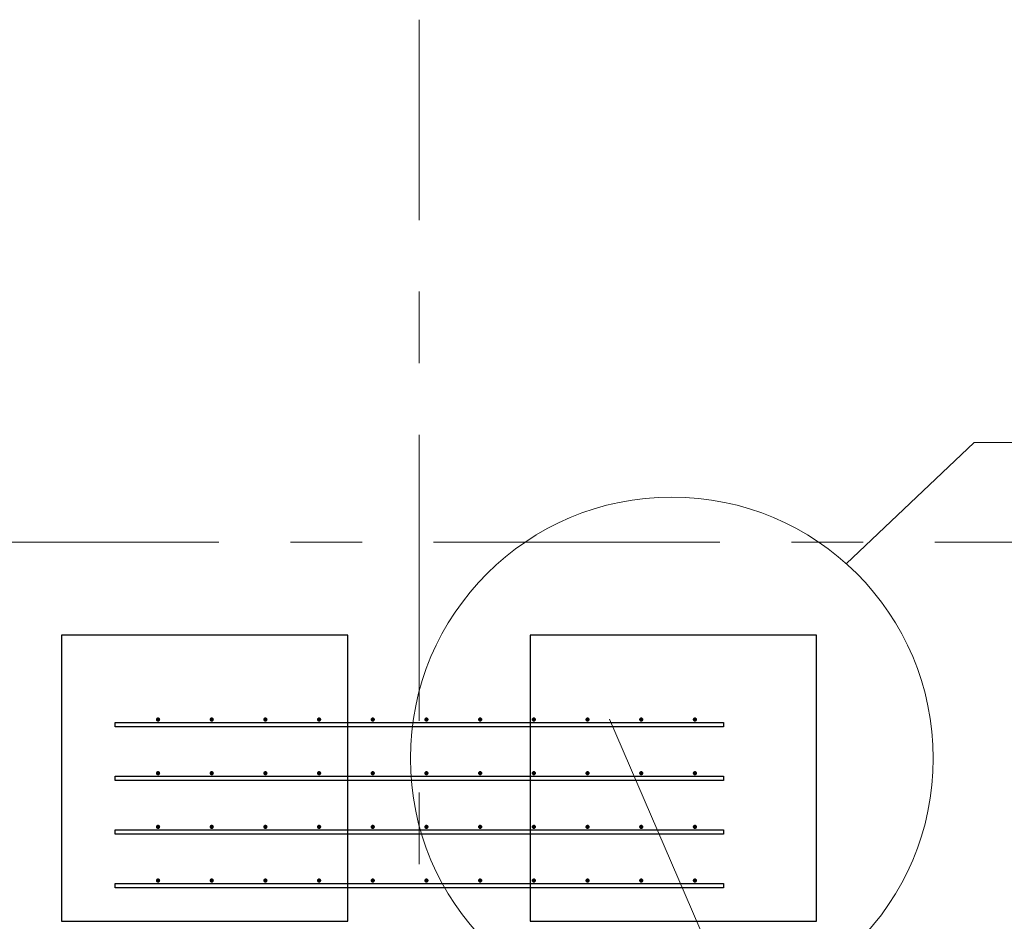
# Model space of a CAD drawing. Header units: metres. Extents: x -38 to 85, y -15 to 19.
# Tile 45 of 95: x 40.89 to 42.27, y 6.87 to 8.13. Entities that reach past the tile are written whole.
import ezdxf

# ---------------------------------------------------------------- set-up
doc = ezdxf.new("R2010")
doc.units = ezdxf.units.M
doc.linetypes.add('______11', pattern=[0.5, 0.4, -0.05, 0, -0.05])
doc.linetypes.add('______5', pattern=[1.1, 0.8, -0.1, 0.1, -0.1])
for name, color, linetype, lineweight in [('XR$2$Осевая линия (1)', 7, '______5', 13), ('XR$3$Арматурный каркас 01', 4, 'Continuous', 35), ('XR$3$ВК__отв в полу 1-2 эт', 220, 'Continuous', 25), ('XR$3$Общий слой (1)', 7, 'Continuous', 13), ('XR$3$Перекрытие (1)', 7, 'Continuous', 35)]:
    doc.layers.add(name, color=color, linetype=linetype, lineweight=lineweight)

msp = doc.modelspace()

# ---------------------------------------------------------------- hatches: boundary and pattern name
at = {"layer": 'XR$3$Арматурный каркас 01', "linetype": 'Continuous', "lineweight": 50, "transparency": 33554687}
for points in [[(41.088, 7.152), (41.0878, 7.1531), (41.0871, 7.1541), (41.0861, 7.1548), (41.085, 7.155), (41.0839, 7.1548), (41.0829, 7.1541), (41.0822, 7.1531), (41.082, 7.152), (41.0822, 7.1509), (41.0829, 7.1499), (41.0839, 7.1492), (41.085, 7.149), (41.0861, 7.1492), (41.0871, 7.1499), (41.0878, 7.1509)], [(41.163, 7.152), (41.1628, 7.1531), (41.1621, 7.1541), (41.1611, 7.1548), (41.16, 7.155), (41.1589, 7.1548), (41.1579, 7.1541), (41.1572, 7.1531), (41.157, 7.152), (41.1572, 7.1509), (41.1579, 7.1499), (41.1589, 7.1492), (41.16, 7.149), (41.1611, 7.1492), (41.1621, 7.1499), (41.1628, 7.1509)], [(41.238, 7.152), (41.2378, 7.1531), (41.2371, 7.1541), (41.2361, 7.1548), (41.235, 7.155), (41.2339, 7.1548), (41.2329, 7.1541), (41.2322, 7.1531), (41.232, 7.152), (41.2322, 7.1509), (41.2329, 7.1499), (41.2339, 7.1492), (41.235, 7.149), (41.2361, 7.1492), (41.2371, 7.1499), (41.2378, 7.1509)], [(41.313, 7.152), (41.3128, 7.1531), (41.3121, 7.1541), (41.3111, 7.1548), (41.31, 7.155), (41.3089, 7.1548), (41.3079, 7.1541), (41.3072, 7.1531), (41.307, 7.152), (41.3072, 7.1509), (41.3079, 7.1499), (41.3089, 7.1492), (41.31, 7.149), (41.3111, 7.1492), (41.3121, 7.1499), (41.3128, 7.1509)], [(41.388, 7.152), (41.3878, 7.1531), (41.3871, 7.1541), (41.3861, 7.1548), (41.385, 7.155), (41.3839, 7.1548), (41.3829, 7.1541), (41.3822, 7.1531), (41.382, 7.152), (41.3822, 7.1509), (41.3829, 7.1499), (41.3839, 7.1492), (41.385, 7.149), (41.3861, 7.1492), (41.3871, 7.1499), (41.3878, 7.1509)], [(41.463, 7.152), (41.4628, 7.1531), (41.4621, 7.1541), (41.4611, 7.1548), (41.46, 7.155), (41.4589, 7.1548), (41.4579, 7.1541), (41.4572, 7.1531), (41.457, 7.152), (41.4572, 7.1509), (41.4579, 7.1499), (41.4589, 7.1492), (41.46, 7.149), (41.4611, 7.1492), (41.4621, 7.1499), (41.4628, 7.1509)], [(41.538, 7.152), (41.5378, 7.1531), (41.5371, 7.1541), (41.5361, 7.1548), (41.535, 7.155), (41.5339, 7.1548), (41.5329, 7.1541), (41.5322, 7.1531), (41.532, 7.152), (41.5322, 7.1509), (41.5329, 7.1499), (41.5339, 7.1492), (41.535, 7.149), (41.5361, 7.1492), (41.5371, 7.1499), (41.5378, 7.1509)], [(41.613, 7.152), (41.6128, 7.1531), (41.6121, 7.1541), (41.6111, 7.1548), (41.61, 7.155), (41.6089, 7.1548), (41.6079, 7.1541), (41.6072, 7.1531), (41.607, 7.152), (41.6072, 7.1509), (41.6079, 7.1499), (41.6089, 7.1492), (41.61, 7.149), (41.6111, 7.1492), (41.6121, 7.1499), (41.6128, 7.1509)], [(41.688, 7.152), (41.6878, 7.1531), (41.6871, 7.1541), (41.6861, 7.1548), (41.685, 7.155), (41.6839, 7.1548), (41.6829, 7.1541), (41.6822, 7.1531), (41.682, 7.152), (41.6822, 7.1509), (41.6829, 7.1499), (41.6839, 7.1492), (41.685, 7.149), (41.6861, 7.1492), (41.6871, 7.1499), (41.6878, 7.1509)], [(41.763, 7.152), (41.7628, 7.1531), (41.7621, 7.1541), (41.7611, 7.1548), (41.76, 7.155), (41.7589, 7.1548), (41.7579, 7.1541), (41.7572, 7.1531), (41.757, 7.152), (41.7572, 7.1509), (41.7579, 7.1499), (41.7589, 7.1492), (41.76, 7.149), (41.7611, 7.1492), (41.7621, 7.1499), (41.7628, 7.1509)], [(41.838, 7.152), (41.8378, 7.1531), (41.8371, 7.1541), (41.8361, 7.1548), (41.835, 7.155), (41.8339, 7.1548), (41.8329, 7.1541), (41.8322, 7.1531), (41.832, 7.152), (41.8322, 7.1509), (41.8329, 7.1499), (41.8339, 7.1492), (41.835, 7.149), (41.8361, 7.1492), (41.8371, 7.1499), (41.8378, 7.1509)], [(41.088, 7.077), (41.0878, 7.0781), (41.0871, 7.0791), (41.0861, 7.0798), (41.085, 7.08), (41.0839, 7.0798), (41.0829, 7.0791), (41.0822, 7.0781), (41.082, 7.077), (41.0822, 7.0759), (41.0829, 7.0749), (41.0839, 7.0742), (41.085, 7.074), (41.0861, 7.0742), (41.0871, 7.0749), (41.0878, 7.0759)], [(41.163, 7.077), (41.1628, 7.0781), (41.1621, 7.0791), (41.1611, 7.0798), (41.16, 7.08), (41.1589, 7.0798), (41.1579, 7.0791), (41.1572, 7.0781), (41.157, 7.077), (41.1572, 7.0759), (41.1579, 7.0749), (41.1589, 7.0742), (41.16, 7.074), (41.1611, 7.0742), (41.1621, 7.0749), (41.1628, 7.0759)], [(41.238, 7.077), (41.2378, 7.0781), (41.2371, 7.0791), (41.2361, 7.0798), (41.235, 7.08), (41.2339, 7.0798), (41.2329, 7.0791), (41.2322, 7.0781), (41.232, 7.077), (41.2322, 7.0759), (41.2329, 7.0749), (41.2339, 7.0742), (41.235, 7.074), (41.2361, 7.0742), (41.2371, 7.0749), (41.2378, 7.0759)], [(41.313, 7.077), (41.3128, 7.0781), (41.3121, 7.0791), (41.3111, 7.0798), (41.31, 7.08), (41.3089, 7.0798), (41.3079, 7.0791), (41.3072, 7.0781), (41.307, 7.077), (41.3072, 7.0759), (41.3079, 7.0749), (41.3089, 7.0742), (41.31, 7.074), (41.3111, 7.0742), (41.3121, 7.0749), (41.3128, 7.0759)], [(41.388, 7.077), (41.3878, 7.0781), (41.3871, 7.0791), (41.3861, 7.0798), (41.385, 7.08), (41.3839, 7.0798), (41.3829, 7.0791), (41.3822, 7.0781), (41.382, 7.077), (41.3822, 7.0759), (41.3829, 7.0749), (41.3839, 7.0742), (41.385, 7.074), (41.3861, 7.0742), (41.3871, 7.0749), (41.3878, 7.0759)], [(41.463, 7.077), (41.4628, 7.0781), (41.4621, 7.0791), (41.4611, 7.0798), (41.46, 7.08), (41.4589, 7.0798), (41.4579, 7.0791), (41.4572, 7.0781), (41.457, 7.077), (41.4572, 7.0759), (41.4579, 7.0749), (41.4589, 7.0742), (41.46, 7.074), (41.4611, 7.0742), (41.4621, 7.0749), (41.4628, 7.0759)], [(41.538, 7.077), (41.5378, 7.0781), (41.5371, 7.0791), (41.5361, 7.0798), (41.535, 7.08), (41.5339, 7.0798), (41.5329, 7.0791), (41.5322, 7.0781), (41.532, 7.077), (41.5322, 7.0759), (41.5329, 7.0749), (41.5339, 7.0742), (41.535, 7.074), (41.5361, 7.0742), (41.5371, 7.0749), (41.5378, 7.0759)], [(41.613, 7.077), (41.6128, 7.0781), (41.6121, 7.0791), (41.6111, 7.0798), (41.61, 7.08), (41.6089, 7.0798), (41.6079, 7.0791), (41.6072, 7.0781), (41.607, 7.077), (41.6072, 7.0759), (41.6079, 7.0749), (41.6089, 7.0742), (41.61, 7.074), (41.6111, 7.0742), (41.6121, 7.0749), (41.6128, 7.0759)], [(41.688, 7.077), (41.6878, 7.0781), (41.6871, 7.0791), (41.6861, 7.0798), (41.685, 7.08), (41.6839, 7.0798), (41.6829, 7.0791), (41.6822, 7.0781), (41.682, 7.077), (41.6822, 7.0759), (41.6829, 7.0749), (41.6839, 7.0742), (41.685, 7.074), (41.6861, 7.0742), (41.6871, 7.0749), (41.6878, 7.0759)], [(41.763, 7.077), (41.7628, 7.0781), (41.7621, 7.0791), (41.7611, 7.0798), (41.76, 7.08), (41.7589, 7.0798), (41.7579, 7.0791), (41.7572, 7.0781), (41.757, 7.077), (41.7572, 7.0759), (41.7579, 7.0749), (41.7589, 7.0742), (41.76, 7.074), (41.7611, 7.0742), (41.7621, 7.0749), (41.7628, 7.0759)], [(41.838, 7.077), (41.8378, 7.0781), (41.8371, 7.0791), (41.8361, 7.0798), (41.835, 7.08), (41.8339, 7.0798), (41.8329, 7.0791), (41.8322, 7.0781), (41.832, 7.077), (41.8322, 7.0759), (41.8329, 7.0749), (41.8339, 7.0742), (41.835, 7.074), (41.8361, 7.0742), (41.8371, 7.0749), (41.8378, 7.0759)], [(41.088, 7.002), (41.0878, 7.0031), (41.0871, 7.0041), (41.0861, 7.0048), (41.085, 7.005), (41.0839, 7.0048), (41.0829, 7.0041), (41.0822, 7.0031), (41.082, 7.002), (41.0822, 7.0009), (41.0829, 6.9999), (41.0839, 6.9992), (41.085, 6.999), (41.0861, 6.9992), (41.0871, 6.9999), (41.0878, 7.0009)], [(41.163, 7.002), (41.1628, 7.0031), (41.1621, 7.0041), (41.1611, 7.0048), (41.16, 7.005), (41.1589, 7.0048), (41.1579, 7.0041), (41.1572, 7.0031), (41.157, 7.002), (41.1572, 7.0009), (41.1579, 6.9999), (41.1589, 6.9992), (41.16, 6.999), (41.1611, 6.9992), (41.1621, 6.9999), (41.1628, 7.0009)], [(41.238, 7.002), (41.2378, 7.0031), (41.2371, 7.0041), (41.2361, 7.0048), (41.235, 7.005), (41.2339, 7.0048), (41.2329, 7.0041), (41.2322, 7.0031), (41.232, 7.002), (41.2322, 7.0009), (41.2329, 6.9999), (41.2339, 6.9992), (41.235, 6.999), (41.2361, 6.9992), (41.2371, 6.9999), (41.2378, 7.0009)], [(41.313, 7.002), (41.3128, 7.0031), (41.3121, 7.0041), (41.3111, 7.0048), (41.31, 7.005), (41.3089, 7.0048), (41.3079, 7.0041), (41.3072, 7.0031), (41.307, 7.002), (41.3072, 7.0009), (41.3079, 6.9999), (41.3089, 6.9992), (41.31, 6.999), (41.3111, 6.9992), (41.3121, 6.9999), (41.3128, 7.0009)], [(41.388, 7.002), (41.3878, 7.0031), (41.3871, 7.0041), (41.3861, 7.0048), (41.385, 7.005), (41.3839, 7.0048), (41.3829, 7.0041), (41.3822, 7.0031), (41.382, 7.002), (41.3822, 7.0009), (41.3829, 6.9999), (41.3839, 6.9992), (41.385, 6.999), (41.3861, 6.9992), (41.3871, 6.9999), (41.3878, 7.0009)], [(41.463, 7.002), (41.4628, 7.0031), (41.4621, 7.0041), (41.4611, 7.0048), (41.46, 7.005), (41.4589, 7.0048), (41.4579, 7.0041), (41.4572, 7.0031), (41.457, 7.002), (41.4572, 7.0009), (41.4579, 6.9999), (41.4589, 6.9992), (41.46, 6.999), (41.4611, 6.9992), (41.4621, 6.9999), (41.4628, 7.0009)], [(41.538, 7.002), (41.5378, 7.0031), (41.5371, 7.0041), (41.5361, 7.0048), (41.535, 7.005), (41.5339, 7.0048), (41.5329, 7.0041), (41.5322, 7.0031), (41.532, 7.002), (41.5322, 7.0009), (41.5329, 6.9999), (41.5339, 6.9992), (41.535, 6.999), (41.5361, 6.9992), (41.5371, 6.9999), (41.5378, 7.0009)], [(41.613, 7.002), (41.6128, 7.0031), (41.6121, 7.0041), (41.6111, 7.0048), (41.61, 7.005), (41.6089, 7.0048), (41.6079, 7.0041), (41.6072, 7.0031), (41.607, 7.002), (41.6072, 7.0009), (41.6079, 6.9999), (41.6089, 6.9992), (41.61, 6.999), (41.6111, 6.9992), (41.6121, 6.9999), (41.6128, 7.0009)], [(41.688, 7.002), (41.6878, 7.0031), (41.6871, 7.0041), (41.6861, 7.0048), (41.685, 7.005), (41.6839, 7.0048), (41.6829, 7.0041), (41.6822, 7.0031), (41.682, 7.002), (41.6822, 7.0009), (41.6829, 6.9999), (41.6839, 6.9992), (41.685, 6.999), (41.6861, 6.9992), (41.6871, 6.9999), (41.6878, 7.0009)], [(41.763, 7.002), (41.7628, 7.0031), (41.7621, 7.0041), (41.7611, 7.0048), (41.76, 7.005), (41.7589, 7.0048), (41.7579, 7.0041), (41.7572, 7.0031), (41.757, 7.002), (41.7572, 7.0009), (41.7579, 6.9999), (41.7589, 6.9992), (41.76, 6.999), (41.7611, 6.9992), (41.7621, 6.9999), (41.7628, 7.0009)], [(41.838, 7.002), (41.8378, 7.0031), (41.8371, 7.0041), (41.8361, 7.0048), (41.835, 7.005), (41.8339, 7.0048), (41.8329, 7.0041), (41.8322, 7.0031), (41.832, 7.002), (41.8322, 7.0009), (41.8329, 6.9999), (41.8339, 6.9992), (41.835, 6.999), (41.8361, 6.9992), (41.8371, 6.9999), (41.8378, 7.0009)], [(41.088, 6.927), (41.0878, 6.9281), (41.0871, 6.9291), (41.0861, 6.9298), (41.085, 6.93), (41.0839, 6.9298), (41.0829, 6.9291), (41.0822, 6.9281), (41.082, 6.927), (41.0822, 6.9259), (41.0829, 6.9249), (41.0839, 6.9242), (41.085, 6.924), (41.0861, 6.9242), (41.0871, 6.9249), (41.0878, 6.9259)], [(41.163, 6.927), (41.1628, 6.9281), (41.1621, 6.9291), (41.1611, 6.9298), (41.16, 6.93), (41.1589, 6.9298), (41.1579, 6.9291), (41.1572, 6.9281), (41.157, 6.927), (41.1572, 6.9259), (41.1579, 6.9249), (41.1589, 6.9242), (41.16, 6.924), (41.1611, 6.9242), (41.1621, 6.9249), (41.1628, 6.9259)], [(41.238, 6.927), (41.2378, 6.9281), (41.2371, 6.9291), (41.2361, 6.9298), (41.235, 6.93), (41.2339, 6.9298), (41.2329, 6.9291), (41.2322, 6.9281), (41.232, 6.927), (41.2322, 6.9259), (41.2329, 6.9249), (41.2339, 6.9242), (41.235, 6.924), (41.2361, 6.9242), (41.2371, 6.9249), (41.2378, 6.9259)], [(41.313, 6.927), (41.3128, 6.9281), (41.3121, 6.9291), (41.3111, 6.9298), (41.31, 6.93), (41.3089, 6.9298), (41.3079, 6.9291), (41.3072, 6.9281), (41.307, 6.927), (41.3072, 6.9259), (41.3079, 6.9249), (41.3089, 6.9242), (41.31, 6.924), (41.3111, 6.9242), (41.3121, 6.9249), (41.3128, 6.9259)], [(41.388, 6.927), (41.3878, 6.9281), (41.3871, 6.9291), (41.3861, 6.9298), (41.385, 6.93), (41.3839, 6.9298), (41.3829, 6.9291), (41.3822, 6.9281), (41.382, 6.927), (41.3822, 6.9259), (41.3829, 6.9249), (41.3839, 6.9242), (41.385, 6.924), (41.3861, 6.9242), (41.3871, 6.9249), (41.3878, 6.9259)], [(41.463, 6.927), (41.4628, 6.9281), (41.4621, 6.9291), (41.4611, 6.9298), (41.46, 6.93), (41.4589, 6.9298), (41.4579, 6.9291), (41.4572, 6.9281), (41.457, 6.927), (41.4572, 6.9259), (41.4579, 6.9249), (41.4589, 6.9242), (41.46, 6.924), (41.4611, 6.9242), (41.4621, 6.9249), (41.4628, 6.9259)], [(41.538, 6.927), (41.5378, 6.9281), (41.5371, 6.9291), (41.5361, 6.9298), (41.535, 6.93), (41.5339, 6.9298), (41.5329, 6.9291), (41.5322, 6.9281), (41.532, 6.927), (41.5322, 6.9259), (41.5329, 6.9249), (41.5339, 6.9242), (41.535, 6.924), (41.5361, 6.9242), (41.5371, 6.9249), (41.5378, 6.9259)], [(41.613, 6.927), (41.6128, 6.9281), (41.6121, 6.9291), (41.6111, 6.9298), (41.61, 6.93), (41.6089, 6.9298), (41.6079, 6.9291), (41.6072, 6.9281), (41.607, 6.927), (41.6072, 6.9259), (41.6079, 6.9249), (41.6089, 6.9242), (41.61, 6.924), (41.6111, 6.9242), (41.6121, 6.9249), (41.6128, 6.9259)], [(41.688, 6.927), (41.6878, 6.9281), (41.6871, 6.9291), (41.6861, 6.9298), (41.685, 6.93), (41.6839, 6.9298), (41.6829, 6.9291), (41.6822, 6.9281), (41.682, 6.927), (41.6822, 6.9259), (41.6829, 6.9249), (41.6839, 6.9242), (41.685, 6.924), (41.6861, 6.9242), (41.6871, 6.9249), (41.6878, 6.9259)], [(41.763, 6.927), (41.7628, 6.9281), (41.7621, 6.9291), (41.7611, 6.9298), (41.76, 6.93), (41.7589, 6.9298), (41.7579, 6.9291), (41.7572, 6.9281), (41.757, 6.927), (41.7572, 6.9259), (41.7579, 6.9249), (41.7589, 6.9242), (41.76, 6.924), (41.7611, 6.9242), (41.7621, 6.9249), (41.7628, 6.9259)], [(41.838, 6.927), (41.8378, 6.9281), (41.8371, 6.9291), (41.8361, 6.9298), (41.835, 6.93), (41.8339, 6.9298), (41.8329, 6.9291), (41.8322, 6.9281), (41.832, 6.927), (41.8322, 6.9259), (41.8329, 6.9249), (41.8339, 6.9242), (41.835, 6.924), (41.8361, 6.9242), (41.8371, 6.9249), (41.8378, 6.9259)]]:
    msp.add_hatch(color=2, dxfattribs=at).paths.add_polyline_path(points)

# ---------------------------------------------------------------- linework, layer by layer
at = {"color": 7, "linetype": 'Continuous', "lineweight": 13, "transparency": 33554687}
msp.add_line((41.7155, 7.1524), (42.2637, 5.8853), dxfattribs=at)
at = {"layer": 'XR$2$Осевая линия (1)', "color": 253, "linetype": '______11', "lineweight": 13, "true_color": 0xa0a0a0, "transparency": 33554687}
for p, q in [((41.45, -2.65), (41.45, 8.13)), ((-2.63, 7.4), (62.6, 7.4))]:
    msp.add_line(p, q, dxfattribs=at)
at = {"layer": 'XR$3$Арматурный каркас 01', "color": 2, "linetype": 'Continuous', "lineweight": 25, "transparency": 33554687}
for points in [[(41.025, 7.148), (41.875, 7.148), (41.875, 7.142), (41.025, 7.142), (41.025, 7.148)], [(41.025, 7.148), (41.875, 7.148), (41.875, 7.142), (41.025, 7.142), (41.025, 7.148)], [(41.025, 7.073), (41.875, 7.073), (41.875, 7.067), (41.025, 7.067), (41.025, 7.073)], [(41.025, 7.073), (41.875, 7.073), (41.875, 7.067), (41.025, 7.067), (41.025, 7.073)], [(41.025, 6.998), (41.875, 6.998), (41.875, 6.992), (41.025, 6.992), (41.025, 6.998)], [(41.025, 6.998), (41.875, 6.998), (41.875, 6.992), (41.025, 6.992), (41.025, 6.998)], [(41.025, 6.923), (41.875, 6.923), (41.875, 6.917), (41.025, 6.917), (41.025, 6.923)], [(41.025, 6.923), (41.875, 6.923), (41.875, 6.917), (41.025, 6.917), (41.025, 6.923)]]:
    msp.add_lwpolyline(points, dxfattribs=at)
at = {"layer": 'XR$3$ВК__отв в полу 1-2 эт', "color": 7, "linetype": 'Continuous', "lineweight": 13, "transparency": 33554687}
msp.add_circle((41.8028, 7.0977), 0.3652, dxfattribs=at)
at = {"layer": 'XR$3$Общий слой (1)', "color": 7, "linetype": 'Continuous', "lineweight": 13, "transparency": 33554687}
msp.add_lwpolyline([(42.0464, 7.3697), (42.225, 7.539), (43.365, 7.539)], dxfattribs=at)
at = {"layer": 'XR$3$Перекрытие (1)', "color": 7, "linetype": 'Continuous', "lineweight": 25, "transparency": 33554687}
for p, q in [((40.95, 7.27), (40.95, 6.87)), ((41.35, 7.27), (40.95, 7.27)), ((41.35, 6.87), (41.35, 7.27)), ((41.605, 7.27), (41.605, 6.87)), ((42.005, 7.27), (41.605, 7.27)), ((42.005, 6.87), (42.005, 7.27)), ((40.95, 6.87), (41.35, 6.87)), ((41.605, 6.87), (42.005, 6.87))]:
    msp.add_line(p, q, dxfattribs=at)

doc.saveas('drawing.dxf')
